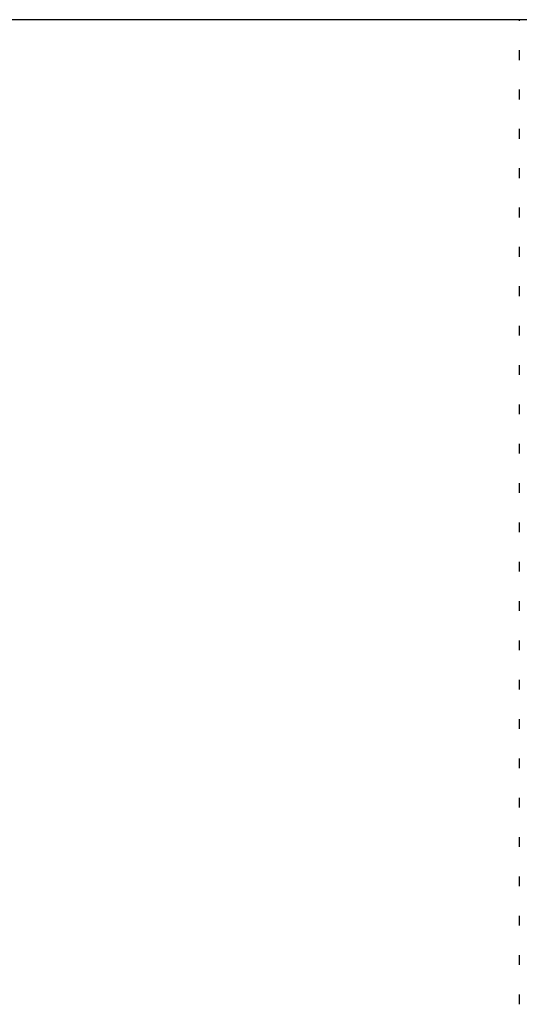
# Model space of a CAD drawing. Header units: millimetres. Extents: x 0 to 420, y 0 to 297.
# Tile 53 of 63: x 340.32 to 342.26, y 154.88 to 158.72. Entities that reach past the tile are written whole.
import ezdxf

# ---------------------------------------------------------------- set-up
doc = ezdxf.new("R2010")
doc.units = ezdxf.units.MM

msp = doc.modelspace()

# ---------------------------------------------------------------- linework, layer by layer
at = {"color": 7, "linetype": 'Continuous', "lineweight": 25}
for p, q in [((350.0075, 158.7212), (336.9732, 158.7212)), ((342.2636, 158.7212), (342.2636, 158.7171)), ((342.2636, 158.6021), (342.2636, 158.5639)), ((342.2636, 158.4487), (342.2636, 158.4105)), ((342.2636, 158.2954), (342.2636, 158.2572)), ((342.2636, 158.142), (342.2636, 158.1038)), ((342.2636, 157.9887), (342.2636, 157.9505)), ((342.2636, 157.8353), (342.2636, 157.7971)), ((342.2636, 157.682), (342.2636, 157.6438)), ((342.2636, 157.5286), (342.2636, 157.4904)), ((342.2636, 157.3753), (342.2636, 157.3371)), ((342.2636, 157.2219), (342.2636, 157.1837)), ((342.2636, 157.0686), (342.2636, 157.0304)), ((342.2636, 156.9152), (342.2636, 156.877)), ((342.2636, 156.7619), (342.2636, 156.7237)), ((342.2636, 156.6086), (342.2636, 156.5703)), ((342.2636, 156.4553), (342.2636, 156.417)), ((342.2636, 156.3019), (342.2636, 156.2636)), ((342.2636, 156.1486), (342.2636, 156.1103)), ((342.2636, 155.9952), (342.2636, 155.9569)), ((342.2636, 155.8419), (342.2636, 155.8036)), ((342.2636, 155.6885), (342.2636, 155.6502)), ((342.2636, 155.5352), (342.2636, 155.497)), ((342.2636, 155.3818), (342.2636, 155.3436)), ((342.2636, 155.2285), (342.2636, 155.1903)), ((342.2636, 155.0751), (342.2636, 155.0369)), ((342.2636, 154.9218), (342.2636, 154.8836))]:
    msp.add_line(p, q, dxfattribs=at)

doc.saveas('drawing.dxf')
